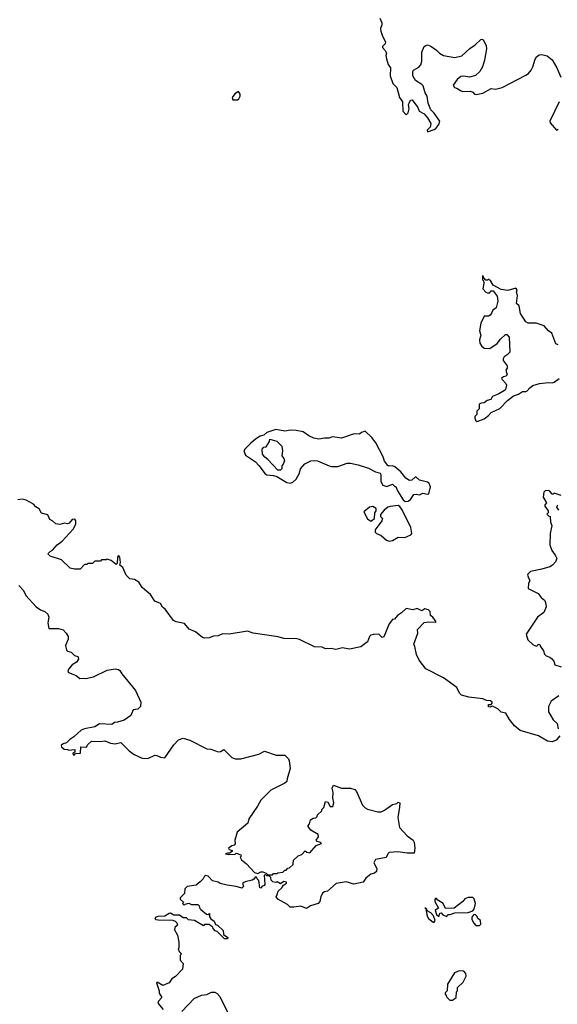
# Model space of a CAD drawing. Extents: x 1985742 to 2252716, y 78271 to 266492.
# Tile 162 of 250: x 2062592 to 2067342, y 242806 to 251502. Entities that reach past the tile are written whole.
import ezdxf

# ---------------------------------------------------------------- set-up
doc = ezdxf.new("R2010")
doc.units = 0

msp = doc.modelspace()

# ---------------------------------------------------------------- linework, layer by layer
at = {"layer": '0CON10XD'}
for points in [[(2065773.9, 251513.9), (2065791.2, 251475), (2065791.2, 251455), (2065780, 251425), (2065781.7, 251401.7), (2065797.5, 251355), (2065824.2, 251305), (2065820.5, 251289.5), (2065796.7, 251265), (2065796.7, 251255), (2065820.7, 251230.7), (2065832.5, 251205), (2065827.5, 251185), (2065831.2, 251155), (2065846.1, 251106.1), (2065866.7, 251075), (2065866.2, 251005), (2065888.3, 250938.3), (2065923.6, 250903.6), (2065946.7, 250815), (2065973.3, 250775), (2065977.5, 250695), (2066005, 250660), (2066025, 250680), (2066032.5, 250715), (2066027, 250753), (2066032.5, 250765)], [(2066032.5, 250765), (2066045, 250790), (2066060, 250795), (2066110, 250725), (2066120, 250695), (2066165, 250670), (2066194.4, 250635), (2066224, 250585), (2066218, 250552), (2066192.5, 250525), (2066195, 250512.5), (2066255, 250531.2), (2066268.3, 250541.7), (2066296, 250575), (2066302.5, 250605), (2066254.4, 250675), (2066223.1, 250705), (2066199.4, 250765), (2066191.8, 250825), (2066172.9, 250855), (2066156.2, 250916.2), (2066145, 250930), (2066088, 250965), (2066066, 251005), (2066066.7, 251043.3), (2066072.5, 251055), (2066118.3, 251081.7), (2066136.3, 251103.7), (2066145.7, 251135), (2066146.2, 251215), (2066166.4, 251263.6), (2066180, 251275), (2066195, 251280), (2066225, 251268.8), (2066275, 251232), (2066300.8, 251205), (2066335, 251184.6), (2066435, 251167.8), (2066498.3, 251181.7), (2066568.3, 251248.3), (2066615, 251278.8), (2066665, 251326.7), (2066675, 251330), (2066686.2, 251325), (2066711.9, 251275), (2066715.5, 251245.5), (2066698.8, 251145), (2066679.6, 251085), (2066656, 251044), (2066620.2, 251009.8), (2066565, 250993.1), (2066515, 251002.1), (2066490.4, 250999.6), (2066457.9, 250972.1), (2066422.3, 250922.3), (2066432.5, 250902.5), (2066455, 250896.7), (2066487.5, 250875), (2066505, 250868.8), (2066575, 250871.2), (2066595, 250862), (2066610, 250845), (2066625, 250841.1), (2066685, 250852.5), (2066757.3, 250892.7), (2066795, 250886.9), (2066855, 250901.9), (2067065, 251010.4), (2067086.7, 251025), (2067111.5, 251055), (2067126.4, 251085), (2067145.6, 251154.4), (2067158, 251175), (2067180.2, 251189.8), (2067205, 251194.6), (2067253, 251183), (2067297.7, 251147.7), (2067336.4, 251076.4), (2067372.7, 250995)], [(2064515, 250792.5), (2064528.3, 250801.7), (2064538.8, 250825), (2064539.2, 250845), (2064525, 250868.8), (2064493.4, 250846.6), (2064470, 250815), (2064475, 250793.3), (2064515, 250792.5)], [(2067359.4, 250775), (2067276.7, 250605), (2067279.3, 250589.3), (2067335, 250526.7), (2067348.8, 250535)], [(2067349.5, 248629.5), (2067330, 248640), (2067294, 248734), (2067262.5, 248755), (2067225, 248796.7), (2067155, 248820), (2067085, 248820), (2067065, 248832.5), (2067017, 248907), (2067003.6, 248973.6), (2066981.2, 248995), (2066990, 249065), (2066980, 249095), (2066986.4, 249116.4), (2066975, 249130), (2066905, 249110), (2066845, 249117.5), (2066776, 249156), (2066755, 249192.5), (2066735, 249210), (2066725, 249200), (2066711.7, 249201.7), (2066691.7, 249221.7), (2066690, 249235), (2066681.7, 249238.3), (2066680, 249205), (2066690, 249195), (2066692.5, 249175), (2066683.8, 249123.8), (2066710, 249095), (2066725, 249090), (2066745, 249090), (2066753, 249107), (2066775, 249107.5), (2066811.2, 249061.2), (2066816.7, 249015), (2066801.7, 248958.3), (2066772.3, 248937.7), (2066759.3, 248909.3), (2066749.1, 248890.9), (2066735, 248881.9), (2066695, 248882.5), (2066665, 248822.5), (2066653.8, 248755), (2066667.1, 248715), (2066654, 248675), (2066656.7, 248645), (2066670.5, 248620.5), (2066695, 248602), (2066745, 248598.8), (2066809.1, 248640.9), (2066840.5, 248679.5), (2066885, 248720), (2066895, 248720), (2066915, 248697.5), (2066921.2, 248565), (2066898.8, 248541.2), (2066872.5, 248525), (2066862.5, 248505), (2066863, 248493), (2066900, 248445), (2066898, 248425), (2066886.2, 248405), (2066897.5, 248365), (2066887, 248353), (2066865, 248348.8), (2066850, 248335), (2066855, 248322.5), (2066888.3, 248288.3), (2066892.5, 248275), (2066883.9, 248236.1), (2066875, 248226.7), (2066825, 248196.7), (2066770, 248175), (2066753.6, 248146.4), (2066722.3, 248137.7), (2066695, 248116.7), (2066670, 248115), (2066652.5, 248105), (2066650, 248065), (2066630, 248045), (2066630, 248015), (2066613, 247997), (2066612.5, 247985), (2066620, 247965), (2066632.5, 247952.5), (2066695, 247976.7), (2066732.5, 248005), (2066756.4, 248033.6), (2066835, 248067.5), (2066900.9, 248139.1), (2066955, 248179.2), (2067000, 248195), (2067035, 248217.5), (2067063, 248217), (2067075, 248223.3), (2067098.3, 248251.7), (2067125, 248270), (2067185, 248290), (2067265, 248296.7), (2067295, 248293.3), (2067315, 248300), (2067356.8, 248333.2)], [(2065997.5, 247247.5), (2066025, 247250), (2066044, 247265), (2066075, 247307.5), (2066095, 247312.5), (2066125, 247306.7), (2066155, 247320), (2066195, 247310.6), (2066206.5, 247313.5), (2066220, 247375), (2066208.6, 247405), (2066195, 247416.5), (2066125, 247434.4), (2066095, 247461.2), (2066085, 247460), (2066055, 247433.8), (2066035, 247431.2), (2066003, 247453), (2065959.7, 247509.7), (2065905, 247553.3), (2065885, 247561.2), (2065855, 247557.5), (2065843.6, 247563.6), (2065813.9, 247603.9), (2065801.7, 247641.7), (2065737.5, 247765), (2065701.7, 247811.7), (2065645, 247867.5), (2065613, 247857), (2065595, 247840), (2065547, 247843), (2065435, 247805.4), (2065355, 247816.7), (2065323.6, 247806.4), (2065285, 247806.2), (2065235, 247796.7), (2065190, 247805), (2065145, 247827.5), (2065095, 247862.5), (2065035, 247872.5), (2064985, 247876.7), (2064935, 247867.5), (2064855, 247881.2), (2064792.5, 247862.5), (2064773.9, 247856.1), (2064747.7, 247832.3), (2064715, 247822), (2064674.2, 247795.8), (2064630.5, 247759.5), (2064580.5, 247709.5), (2064573.3, 247695), (2064586.7, 247655), (2064675.9, 247595.9), (2064705.8, 247565.8), (2064760.7, 247490.7), (2064775, 247482.5), (2064835, 247476.7), (2064865, 247467.5), (2064952.5, 247415), (2064985, 247409.2), (2065005, 247418), (2065034, 247445), (2065065, 247497.5), (2065073.3, 247535), (2065112.2, 247577.8), (2065165, 247605.8), (2065195, 247609.2), (2065224.2, 247604.2), (2065325, 247560), (2065346.1, 247556.1), (2065403.6, 247556.4), (2065485, 247583.8), (2065515, 247583.8), (2065581.2, 247571.2), (2065672.3, 247542.3), (2065735, 247509.2), (2065777.6, 247497.6), (2065782.5, 247485), (2065782.4, 247422.4), (2065800.5, 247390.5), (2065835, 247380), (2065885, 247400), (2065905, 247380), (2065915, 247380), (2065930.7, 247340.7), (2065980.5, 247260.5), (2065997.5, 247247.5)], [(2064895, 247522.5), (2064873.6, 247523.6), (2064785, 247617.5), (2064757, 247637), (2064737.5, 247665), (2064735, 247710), (2064750, 247725), (2064769.3, 247730.7), (2064800, 247775), (2064803, 247797), (2064865, 247780), (2064907.5, 247735), (2064912.5, 247695), (2064908.3, 247648.3), (2064926.7, 247626.7), (2064930, 247605), (2064920, 247575), (2064908.3, 247561.7), (2064907.5, 247535), (2064895, 247522.5)], [(2067375, 247300), (2067315, 247320), (2067305, 247310), (2067295, 247310), (2067276.4, 247336.4), (2067263, 247343), (2067235, 247341.2), (2067222.5, 247327.5), (2067216.2, 247285), (2067246.7, 247235), (2067233, 247217), (2067232.5, 247205), (2067260, 247165), (2067260, 247145), (2067250, 247135), (2067265, 247120), (2067280, 247115), (2067282.5, 247065), (2067292.5, 247035), (2067280, 246965), (2067276.7, 246865), (2067293.3, 246815), (2067323.6, 246773.6), (2067336.4, 246743.6), (2067326.4, 246713.6), (2067300, 246685), (2067275, 246670), (2067205, 246647.5), (2067105, 246627.5), (2067080, 246605), (2067077.5, 246595), (2067100, 246545), (2067085.8, 246524.2), (2067085, 246476.7), (2067172.7, 246432.7), (2067198.8, 246398.8), (2067227.5, 246375), (2067236.7, 246355), (2067242.5, 246315), (2067223.6, 246266.4), (2067167.5, 246225), (2067067.5, 246075), (2067080, 246025), (2067125, 245982.5), (2067155, 245967.5), (2067170, 245975), (2067173.3, 245986.7), (2067187.5, 245985), (2067192.5, 245965), (2067218.8, 245928.8), (2067229.5, 245899.5), (2067242.7, 245882.7), (2067275, 245871.2), (2067289.5, 245859.5), (2067310, 245835), (2067320, 245805), (2067375, 245786.7)], [(2067365, 245177.5), (2067330.7, 245139.3), (2067295, 245123.8), (2067255, 245131.2), (2067175, 245177.5), (2067015, 245223.3), (2066963.8, 245265), (2066919.7, 245319.7), (2066886.7, 245376.7), (2066845, 245385.6), (2066816.5, 245416.5), (2066775, 245436.7), (2066765, 245440), (2066749.2, 245430.8), (2066735, 245432.9), (2066735, 245453.3), (2066757.5, 245452.5), (2066767.5, 245465), (2066766.7, 245475), (2066750, 245485), (2066715, 245489.4), (2066682.7, 245502.7), (2066558.7, 245518.7), (2066495, 245537.5), (2066477.1, 245555), (2066454.3, 245604.3), (2066335, 245688), (2066179.3, 245769.3), (2066120, 245845), (2066098.8, 245895), (2066083.8, 245965), (2066073.6, 245986.4), (2066108.8, 246085), (2066106.7, 246115), (2066165, 246176.7), (2066205, 246183.3), (2066265, 246180), (2066270, 246185), (2066242.5, 246225), (2066220, 246240), (2066217.5, 246275), (2066205, 246288.8), (2066171.7, 246298.3), (2066145, 246280), (2066105, 246300), (2066065, 246290), (2066005, 246302.5), (2065966.4, 246263.6), (2065930.7, 246239.3), (2065902.5, 246207.5), (2065887, 246203), (2065855, 246167.5), (2065810, 246050), (2065795, 246046.2), (2065763.6, 246073.6), (2065715, 246073.3), (2065695, 246066.7), (2065682.5, 246055), (2065665, 246007.5), (2065607, 245963), (2065505, 245943.3), (2065445, 245953.3), (2065385, 245938.8), (2065345, 245948.8), (2065295, 245946.7), (2065265, 245958.8), (2065195, 245963.3), (2065065, 246028.8), (2065040, 246035), (2064925, 246036.2), (2064875, 246051.2), (2064655, 246083.3), (2064605, 246100), (2064443.9, 246076.1), (2064385, 246076.7), (2064345, 246058.8), (2064305, 246056.2), (2064265, 246041.2), (2064225, 246038), (2064206.7, 246045), (2064145, 246096.7), (2064089.3, 246119.3), (2064048.3, 246168.3), (2063973.2, 246183.2), (2063950, 246195), (2063878, 246295), (2063852.9, 246312.9), (2063836, 246345), (2063785, 246365.8), (2063746.7, 246425), (2063715, 246452.5), (2063675, 246486.7), (2063645, 246533.8), (2063605, 246557.5), (2063565, 246562.5), (2063532.5, 246595), (2063502.5, 246665), (2063477.5, 246685), (2063482, 246708), (2063476.9, 246755), (2063465, 246768.8), (2063457.1, 246755), (2063451.7, 246698.3), (2063445, 246690), (2063400, 246725), (2063365, 246737.5), (2063355, 246730), (2063315, 246730), (2063305, 246720), (2063255, 246720), (2063235, 246700), (2063195, 246700), (2063185, 246690), (2063165, 246690), (2063125, 246650), (2063075, 246650), (2063038.3, 246658.3), (2062960.7, 246730.7), (2062860, 246765), (2062840, 246785), (2062860, 246805), (2062883, 246817), (2062922.5, 246865), (2062967.5, 246895), (2063065, 247002.5), (2063087.5, 247045), (2063086.7, 247075), (2063080, 247090), (2063055, 247087.5), (2063030, 247055), (2063015, 247050), (2062986.4, 247056.4), (2062945, 247042.5), (2062910, 247050), (2062885, 247072.5), (2062857, 247087), (2062839.3, 247129.3), (2062783.9, 247143.9), (2062765, 247182.5), (2062735, 247200), (2062712.3, 247222.3), (2062649.3, 247259.3), (2062615, 247266.7), (2062575, 247262.5)], [(2065695, 247073.8), (2065727.5, 247095), (2065730, 247145), (2065740, 247165), (2065740, 247185), (2065713, 247203), (2065683, 247197), (2065632, 247155), (2065665, 247093.3), (2065695, 247073.8)], [(2065855, 246897.5), (2065885, 246903.3), (2065935, 246930), (2065995, 246929.2), (2066046.6, 246953.4), (2066056, 246965), (2066046.6, 247016.6), (2065971.7, 247171.7), (2065951.7, 247201.7), (2065935, 247210), (2065865, 247203.3), (2065843.9, 247196.1), (2065810.7, 247169.3), (2065778.3, 247131.7), (2065780, 247115), (2065797.5, 247095), (2065790, 247075), (2065733.3, 246995), (2065733.3, 246975), (2065745, 246962.5), (2065785, 246946.7), (2065833.9, 246903.9), (2065855, 246897.5)], [(2067355, 247170), (2067338.6, 247195), (2067339.2, 247205), (2067345, 247216.7)], [(2062585.4, 246505.4), (2062625, 246460), (2062646.4, 246415), (2062738.6, 246315), (2062775, 246288.6), (2062815, 246274.4), (2062841.4, 246251.4), (2062850, 246225), (2062841.1, 246175), (2062850, 246125), (2062935, 246124.2), (2062975, 246112.9), (2063002.5, 246085), (2063020, 246055), (2063019.3, 246030.7), (2062996.7, 245975), (2063004.2, 245934.2), (2063015, 245923.8), (2063047.5, 245915), (2063076.4, 245886.4), (2063106.2, 245876.2), (2063109.3, 245869.3), (2063110, 245855), (2063093.9, 245826.1), (2063056.7, 245805), (2063023.8, 245765), (2063016.7, 245745), (2063022.5, 245735), (2063090.7, 245710.7), (2063123.6, 245683.6), (2063155, 245687.5), (2063175, 245682.5), (2063245, 245696.7), (2063365, 245756.2), (2063435, 245768), (2063465, 245762), (2063476.2, 245755), (2063495, 245723.3), (2063615, 245576), (2063662, 245475), (2063660, 245435), (2063635, 245413.8), (2063595, 245407.5), (2063575, 245356.7), (2063513.9, 245316.1), (2063455, 245296.7), (2063430, 245295), (2063405, 245277.5), (2063298.3, 245281.7), (2063255, 245257.5), (2063165, 245240), (2063135, 245227.5)], [(2067355, 245530), (2067288.3, 245481.7), (2067263.3, 245435), (2067265, 245390), (2067305, 245317.5), (2067340, 245285), (2067348.3, 245238.3)], [(2063135, 245227.5), (2063070.5, 245169.5), (2063034.3, 245145.7), (2063006.1, 245113.9), (2062975, 245106.7), (2062958.3, 245091.7), (2062960, 245080), (2062985, 245060), (2063015, 245057.5), (2063025, 245050), (2063080, 245055), (2063078.3, 245031.7), (2063060, 245025), (2063065, 245010), (2063075, 245010), (2063085, 245020), (2063130, 245025), (2063131.7, 245078.3), (2063175, 245077.5), (2063185, 245082.5), (2063191.7, 245098.3), (2063225, 245130), (2063305, 245126.7), (2063345, 245133.3), (2063395, 245113.3), (2063435, 245107.5), (2063485, 245116.7), (2063557.5, 245045), (2063601.7, 245011.7), (2063675, 244980), (2063725, 244976), (2063785, 245006), (2063804.1, 245004.1), (2063835, 244988.8), (2063875, 244983.3), (2063952.3, 245097.7), (2063995, 245142.5), (2064035, 245157.5), (2064095, 245140), (2064245, 245063.3), (2064279.3, 245059.3), (2064345, 245036.7), (2064365, 245040), (2064395, 245056.7), (2064465, 244986.7), (2064495, 244973.8), (2064546.1, 244973.9), (2064705, 245014), (2064755, 245041.2), (2064857.4, 245007.4), (2064935, 245006.9), (2064966.2, 244975), (2064973.8, 244955), (2064980.7, 244889.3), (2064953.6, 244796.4), (2064952.5, 244775), (2064935, 244757.5), (2064811.7, 244698.3), (2064722.3, 244607.7), (2064693.3, 244555), (2064617.5, 244445), (2064607.5, 244405), (2064514, 244325), (2064493.3, 244255), (2064495.9, 244224.1), (2064487.3, 244212.7), (2064465, 244206.2), (2064437.5, 244185), (2064443, 244173), (2064470, 244165), (2064470, 244155), (2064445, 244140), (2064428.3, 244141.7), (2064410, 244135), (2064435, 244130), (2064495, 244132.5), (2064505, 244140), (2064545, 244126.2), (2064547.5, 244115), (2064540, 244105), (2064550.7, 244080.7), (2064595, 244047.5), (2064665, 243970), (2064695, 243960), (2064723.6, 243976.4), (2064740, 243975), (2064770, 243965), (2064785, 243950), (2064825, 243950), (2064835, 243960), (2064865, 243960), (2064873, 243967), (2064917, 243973), (2064935, 243990), (2064945, 243990), (2064961.7, 244008.3), (2064975, 244010), (2065008.3, 244041.7), (2065011.7, 244078.3), (2065051.7, 244118.3), (2065085, 244130), (2065115, 244160), (2065128.3, 244148.3), (2065155, 244142.5), (2065212.5, 244207.5), (2065257.5, 244225), (2065250, 244235), (2065220, 244245), (2065210, 244255), (2065232.5, 244285), (2065230, 244305), (2065163.3, 244345), (2065140, 244375), (2065140, 244385), (2065151.7, 244398.3), (2065160, 244435), (2065185, 244450), (2065208.3, 244451.7), (2065220, 244465), (2065221.7, 244478.3), (2065260, 244515), (2065260, 244525), (2065280, 244545), (2065293.9, 244596.1), (2065315, 244592.5), (2065335, 244552.5), (2065357, 244553), (2065367.5, 244585), (2065357.5, 244625), (2065360, 244675), (2065352.5, 244715), (2065365, 244740), (2065433.6, 244713.6), (2065515.5, 244715.5), (2065553.8, 244703.8), (2065567.9, 244685), (2065621.8, 244565), (2065645, 244540), (2065665, 244529.1), (2065755, 244505.6), (2065785, 244507.1), (2065815, 244520), (2065885, 244570), (2065925, 244580), (2065935, 244590), (2065950, 244585), (2065947, 244547), (2065933.3, 244455), (2065948.3, 244368.3), (2066015, 244292.5), (2066067.5, 244255), (2066076.4, 244236.4), (2066082.5, 244185), (2066078.3, 244141.7), (2066015, 244140), (2065933.6, 244153.6), (2065855, 244146.7), (2065843.3, 244135), (2065828.9, 244101.1), (2065736.1, 244083.9), (2065721.2, 244055), (2065747.8, 244005), (2065745, 243980), (2065725.6, 243964.4), (2065694.2, 243955.8), (2065650, 243920), (2065625.8, 243884.2), (2065545, 243866.7), (2065475, 243886.7), (2065388.3, 243871.7), (2065310, 243805), (2065285, 243800), (2065270.3, 243789.7), (2065251.3, 243758.7), (2065242.5, 243715), (2065228.8, 243695), (2065162.5, 243675), (2065125, 243653.3), (2065075, 243672.5), (2065013, 243663), (2064980, 243665), (2064957.3, 243687.3), (2064872.5, 243735), (2064857.5, 243755), (2064866.2, 243775), (2064876.7, 243805), (2064907.5, 243835), (2064921.7, 243858.3), (2064950, 243875), (2064950, 243885), (2064925, 243890), (2064895, 243870), (2064867, 243887), (2064855, 243882.5), (2064828.3, 243888.3), (2064813, 243903), (2064810, 243925), (2064798.3, 243938.3), (2064775, 243940), (2064765, 243950), (2064752.5, 243945), (2064757.5, 243865), (2064752.5, 243855), (2064730, 243845), (2064725, 243832.5), (2064713.3, 243835), (2064705, 243900), (2064690, 243915), (2064685, 243930), (2064671.7, 243928.3), (2064659.3, 243910.7), (2064645, 243902.5), (2064585, 243887.5), (2064560, 243875), (2064570, 243845), (2064555, 243832.5), (2064505, 243847.5), (2064425, 243857.1), (2064362.7, 243872.7), (2064345, 243883.3), (2064295, 243896.7), (2064256.1, 243936.1), (2064235, 243942.5), (2064223.6, 243936.4), (2064212.5, 243915), (2064185, 243887.5), (2064150.7, 243859.3), (2064070, 243845), (2064050, 243825), (2064047, 243783), (2064010, 243745), (2064010, 243735), (2064038.3, 243708.3), (2064030, 243695), (2064045, 243680), (2064055, 243690), (2064085, 243700), (2064108.3, 243688.3), (2064165, 243686.7), (2064177.5, 243675), (2064182.5, 243652.5), (2064191.7, 243641.7), (2064241.7, 243601.7), (2064255, 243600), (2064268.3, 243608.3), (2064268.3, 243578.3), (2064280.7, 243560.7), (2064309.3, 243539.3), (2064321.7, 243511.7), (2064340, 243505), (2064388.3, 243458.3), (2064391.7, 243421.7), (2064430, 243395), (2064427, 243383), (2064400, 243385), (2064335, 243450), (2064320, 243455), (2064300, 243475), (2064298.3, 243488.3), (2064281.7, 243498.3), (2064265, 243510), (2064225, 243510), (2064215, 243500), (2064137, 243547), (2064083, 243553), (2064065, 243570), (2064035, 243570), (2064004.2, 243594.2), (2063955, 243594.2), (2063925, 243610), (2063911.4, 243608.6), (2063875.5, 243584.5), (2063815, 243582.5), (2063793.6, 243576.4), (2063786, 243565), (2063795.7, 243555.7), (2063815, 243551.1), (2063945, 243548.8), (2063965, 243540), (2063978.8, 243525), (2063986.7, 243505), (2063962.5, 243485), (2063958.8, 243465), (2063986.7, 243415), (2063997.5, 243355), (2063997.5, 243302.5), (2063992.5, 243295), (2064001.7, 243271.7), (2064017.5, 243255), (2064010, 243235), (2064010, 243195), (2064037.5, 243165), (2064030, 243115), (2063968.3, 243051.7), (2063935, 243030), (2063913.6, 242996.4), (2063855, 242972.5), (2063805, 243000), (2063800, 242995), (2063823.3, 242925), (2063823.3, 242903.3), (2063847.5, 242865), (2063817.5, 242835), (2063812.5, 242815), (2063860.7, 242760.7)], [(2066365, 243580), (2066375, 243600), (2066395, 243600), (2066435, 243613.3), (2066553.8, 243616.2), (2066595, 243632.5), (2066606.7, 243645), (2066617.5, 243695), (2066606.1, 243736.1), (2066595, 243750), (2066555, 243750), (2066523.6, 243736.4), (2066506.4, 243713.6), (2066430, 243655), (2066355, 243652.5), (2066332.5, 243695), (2066287.5, 243725), (2066275, 243740), (2066265, 243740), (2066258.3, 243731.7), (2066260, 243715), (2066292.5, 243655), (2066263, 243637), (2066275, 243600), (2066295, 243580), (2066305, 243610), (2066315, 243612.5), (2066330, 243595), (2066365, 243580)], [(2066255, 243530), (2066262.5, 243545), (2066248.3, 243588.3), (2066225, 243612.5), (2066191.7, 243631.7), (2066190, 243645), (2066171.7, 243658.3), (2066180, 243650), (2066192.5, 243585), (2066203, 243563), (2066245, 243530), (2066255, 243530)], [(2066655, 243502.5), (2066666.7, 243515), (2066662.5, 243545), (2066640, 243565), (2066635, 243580), (2066620, 243595), (2066605, 243600), (2066587.5, 243575), (2066587.5, 243555), (2066603, 243523), (2066623, 243503), (2066655, 243502.5)], [(2066391.7, 242841.7), (2066415, 242842.5), (2066447.5, 242865), (2066450, 242915), (2066460, 242925), (2066460, 242955), (2066509.3, 243000.7), (2066536.7, 243055), (2066535, 243077.5), (2066515, 243097.5), (2066475, 243102.5), (2066432.5, 243085), (2066372.5, 242985), (2066370, 242925), (2066351.7, 242908.3), (2066350, 242895), (2066360, 242885), (2066361.7, 242871.7), (2066391.7, 242841.7)], [(2064025, 242742.5), (2064132.3, 242857.7), (2064197.5, 242887.5), (2064245, 242893.8), (2064285, 242912.5), (2064315, 242912.5), (2064335, 242902.5), (2064358.6, 242875), (2064434.4, 242724.4)]]:
    msp.add_lwpolyline(points, dxfattribs=at)

doc.saveas('drawing.dxf')
